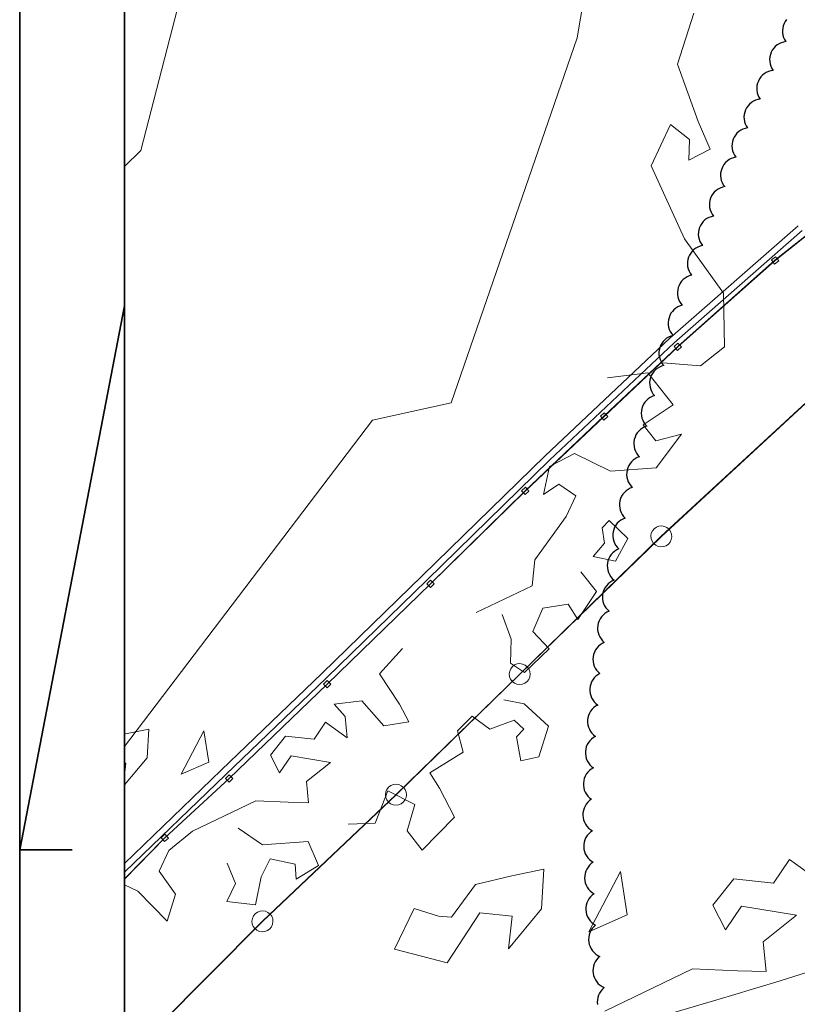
# Model space of a CAD drawing. Extents: x -779 to 790, y -208 to 633.
# Tile 7 of 232: x -779 to -631, y 60 to 248. Entities that reach past the tile are written whole.
import ezdxf

# ---------------------------------------------------------------- set-up
doc = ezdxf.new("R2010")
doc.units = 0
doc.layers.get('0').update_dxf_attribs({"lineweight": 25})
for name, color, linetype, lineweight, true_color in [('10 Bäume Bestand', 9, 'Continuous', 18, 0x808080), ('10 Wege Bestand - 2D', 9, 'Continuous', 18, 0x808080), ('60 Außenwasserbecken', 9, 'Continuous', 18, 0x808080), ('60 Zaun Besucher', 9, 'Continuous', 18, 0x808080), ('60 Zaun Gehege', 9, 'Continuous', 18, 0x808080), ('91 Aufstellflächen Feuerwehr', 9, 'Continuous', 18, 0x808080), ('X_Aenderungen', 6, 'Continuous', 25, 0xff00ff)]:
    doc.layers.add(name, color=color, linetype=linetype, lineweight=lineweight, true_color=true_color)
doc.layers.add('Rahmen-A0U86KLAPE', color=7, linetype='Continuous', lineweight=35)
doc.layers.add('X_Rahmen', color=7, linetype='Continuous', lineweight=25)

# ---------------------------------------------------------------- blocks, each defined once
blk = doc.blocks.new('Blockreferenz-A07F5V4KWF', base_point=(-779.5, -207.57))
at = {"layer": 'Rahmen-A0U86KLAPE', "color": 0, "linetype": 'ByBlock', "ltscale": 0.35}
for p, q in [((-779.5, 633.43), (-779.5, -207.57)), ((-759.5, -202.57), (-759.5, 628.43)), ((-759.5, 193.04), (-779.5, 89.43)), ((-779.5, 89.43), (-769.5, 89.43))]:
    blk.add_line(p, q, dxfattribs=at)
blk = doc.blocks.new('Referenz-A07F5V59WF', base_point=(-759.5, -206.19))
at = {"layer": '10 Bäume Bestand', "color": 0, "linetype": 'Continuous', "ltscale": 162.000017}
for p, q in [((-654.09, 239.06), (-650.98, 248.83)), ((-650.19, 228.19), (-654.09, 239.06)), ((-659.13, 219.71), (-655.48, 227.61)), ((-655.48, 227.61), (-651.86, 224.75)), ((-647.91, 222.93), (-650.19, 228.19)), ((-651.86, 224.75), (-651.97, 220.83)), ((-651.97, 220.83), (-647.91, 222.93)), ((-652.8, 205.8), (-659.13, 219.71)), ((-645.33, 195.49), (-652.8, 205.8)), ((-645.19, 185.25), (-645.33, 195.49)), ((-649.75, 181.61), (-645.19, 185.25)), ((-656.92, 182.2), (-649.75, 181.61)), ((-659.8, 180.28), (-667.47, 179.33)), ((-654.94, 174.2), (-659.8, 180.28)), ((-660.69, 170.37), (-654.94, 174.2)), ((-658.26, 167.33), (-660.69, 170.37)), ((-653.33, 168.59), (-658.26, 167.33)), ((-658.2, 162.21), (-653.33, 168.59)), ((-678.51, 162.46), (-673.76, 164.91)), ((-673.76, 164.91), (-666.89, 161.59)), ((-679.63, 157.15), (-678.51, 162.46)), ((-666.89, 161.59), (-658.2, 162.21)), ((-676.76, 159.07), (-679.63, 157.15)), ((-673.48, 156.89), (-676.76, 159.07)), ((-675.31, 152.94), (-673.48, 156.89)), ((-681.34, 144.67), (-675.31, 152.94)), ((-668.49, 150.75), (-667.12, 152.15)), ((-667.12, 152.15), (-663.6, 148.73)), ((-668.03, 147.84), (-668.49, 150.75)), ((-663.6, 148.73), (-665.91, 144.4)), ((-670.22, 145.31), (-668.03, 147.84)), ((-681.79, 139.72), (-681.34, 144.67)), ((-665.91, 144.4), (-670.22, 145.31)), ((-672.54, 142.36), (-669.58, 138.66)), ((-692.47, 134.63), (-681.79, 139.72)), ((-669.58, 138.66), (-673.12, 133.33)), ((-679.81, 135.47), (-681.69, 131)), ((-674.96, 136.22), (-679.81, 135.47)), ((-673.12, 133.33), (-674.96, 136.22)), ((-685.84, 129.56), (-687.57, 134.25)), ((-685.92, 124.97), (-685.84, 129.56)), ((-681.69, 131), (-678.6, 127.71)), ((-710.92, 122.95), (-706.55, 127.79)), ((-678.6, 127.71), (-683.26, 123.2)), ((-683.26, 123.2), (-685.92, 124.97)), ((-707.09, 117.2), (-710.92, 122.95)), ((-719.55, 117.21), (-714.26, 117.79)), ((-717.47, 114.84), (-719.55, 117.21)), ((-714.26, 117.79), (-710.11, 113.06)), ((-705.34, 113.81), (-707.09, 117.2)), ((-687.21, 118.02), (-683.32, 117.23)), ((-683.32, 117.23), (-678.68, 112.99)), ((-717.07, 110.75), (-717.47, 114.84)), ((-693.28, 114.88), (-696.02, 112.07)), ((-689.92, 112.43), (-693.28, 114.88)), ((-723.38, 110.5), (-721.21, 113.77)), ((-721.21, 113.77), (-717.07, 110.75)), ((-710.11, 113.06), (-705.34, 113.81)), ((-685.22, 114.15), (-689.92, 112.43)), ((-683.4, 112.39), (-685.22, 114.15)), ((-678.68, 112.99), (-680.55, 107.14)), ((-759.5, 111.47), (-759.32, 111.51)), ((-759.32, 111.51), (-754.89, 112.4)), ((-754.89, 112.4), (-755.23, 106.98)), ((-748.72, 103.85), (-744.39, 112.1)), ((-744.39, 112.1), (-743.46, 106.14)), ((-731.7, 107.49), (-728.85, 111.11)), ((-728.85, 111.11), (-723.38, 110.5)), ((-696.02, 112.07), (-695, 108.06)), ((-684.79, 110.98), (-683.4, 112.39)), ((-684.01, 106.4), (-684.79, 110.98)), ((-755.23, 106.98), (-759.5, 101.8)), ((-729.95, 104.1), (-731.7, 107.49)), ((-727.78, 107.37), (-729.95, 104.1)), ((-720.25, 106.1), (-727.78, 107.37)), ((-695, 108.06), (-701.33, 104.09)), ((-680.55, 107.14), (-684.01, 106.4)), ((-759.24, 105.96), (-759.5, 105.99)), ((-759.5, 103.67), (-759.24, 105.96)), ((-743.46, 106.14), (-748.72, 103.85)), ((-724.81, 102.46), (-720.25, 106.1)), ((-701.33, 104.09), (-699.49, 101.19)), ((-724.42, 98.37), (-724.81, 102.46)), ((-709.34, 100.65), (-711.75, 94.51)), ((-704.16, 98.08), (-709.34, 100.65)), ((-699.49, 101.19), (-696.64, 95.68)), ((-746.53, 92.96), (-734.49, 98.75)), ((-734.49, 98.75), (-728.34, 98.49)), ((-728.34, 98.49), (-724.42, 98.37)), ((-705.65, 93.07), (-704.16, 98.08)), ((-696.64, 95.68), (-702.8, 89.35)), ((-711.75, 94.51), (-716.89, 94.3)), ((-751.09, 89.32), (-746.53, 92.96)), ((-737.84, 93.59), (-733.19, 90.4)), ((-702.8, 89.35), (-705.65, 93.07)), ((-733.19, 90.4), (-724.49, 91.03)), ((-724.49, 91.03), (-722.55, 86.45)), ((-752.91, 85.37), (-751.09, 89.32)), ((-738.38, 83), (-739.97, 86.9)), ((-731.78, 87.69), (-733.45, 84.26)), ((-726.99, 86.73), (-731.78, 87.69)), ((-726.78, 83.83), (-726.99, 86.73)), ((-722.55, 86.45), (-726.78, 83.83)), ((-635.81, 83.08), (-632.79, 87.62)), ((-632.79, 87.62), (-627.05, 83.43)), ((-749.78, 80.97), (-752.91, 85.37)), ((-692.64, 82.85), (-685.72, 84.48)), ((-685.72, 84.48), (-679.57, 85.72)), ((-679.57, 85.72), (-680.04, 78.19)), ((-671, 73.84), (-664.99, 85.3)), ((-664.99, 85.3), (-663.7, 77.02)), ((-759.5, 82.76), (-756.96, 81.56)), ((-740.04, 79.56), (-738.38, 83)), ((-733.45, 84.26), (-734.57, 78.95)), ((-697.18, 76.62), (-692.64, 82.85)), ((-647.37, 78.89), (-643.41, 83.92)), ((-643.41, 83.92), (-635.81, 83.08)), ((-756.96, 81.56), (-751.42, 75.83)), ((-751.42, 75.83), (-749.78, 80.97)), ((-734.57, 78.95), (-740.04, 79.56)), ((-644.94, 74.19), (-647.37, 78.89)), ((-708.09, 70.49), (-704.34, 78.26)), ((-704.34, 78.26), (-699.69, 76.78)), ((-691.8, 77.46), (-698.03, 67.93)), ((-685.62, 76.77), (-691.8, 77.46)), ((-680.04, 78.19), (-686.31, 70.59)), ((-663.7, 77.02), (-671, 73.84)), ((-641.92, 78.73), (-644.94, 74.19)), ((-631.46, 76.97), (-641.92, 78.73)), ((-637.8, 71.91), (-631.46, 76.97)), ((-699.69, 76.78), (-697.18, 76.62)), ((-686.31, 70.59), (-685.62, 76.77)), ((-637.25, 66.23), (-637.8, 71.91)), ((-698.03, 67.93), (-708.09, 70.49)), ((-667.96, 58.71), (-651.24, 66.76)), ((-651.24, 66.76), (-642.7, 66.4)), ((-642.7, 66.4), (-637.25, 66.23))]:
    blk.add_line(p, q, dxfattribs=at)
at = {"layer": '10 Wege Bestand - 2D', "color": 0, "linetype": 'Continuous', "ltscale": 162.000017}
for p, q in [((-631.1, 208.3), (-655.56, 186.88)), ((-630.34, 207.38), (-654.75, 186)), ((-655.56, 186.88), (-679.35, 164.49)), ((-654.75, 186), (-678.52, 163.63)), ((-679.35, 164.49), (-702.74, 141.68)), ((-678.52, 163.63), (-701.89, 140.83)), ((-721.82, 123.07), (-702.74, 141.68)), ((-720.99, 122.2), (-701.89, 140.83)), ((-741.07, 104.62), (-721.82, 123.07)), ((-740.25, 103.74), (-720.99, 122.2)), ((-741.07, 104.62), (-759.5, 86.84)), ((-740.25, 103.74), (-759.5, 85.18))]:
    blk.add_line(p, q, dxfattribs=at)
at = {"layer": '60 Außenwasserbecken', "color": 0, "linetype": 'Continuous', "ltscale": 162.000017}
for p, q in [((-634.58, 64.46), (-625.38, 67.42)), ((-643.83, 61.66), (-634.58, 64.46)), ((-647.27, 60.68), (-658.23, 57.43)), ((-643.83, 61.66), (-647.27, 60.68))]:
    blk.add_line(p, q, dxfattribs=at)
at = {"layer": '60 Zaun Besucher', "color": 0, "linetype": 'Continuous', "ltscale": 162.000017}
for p, q in [((-619.88, 214.17), (-635.54, 201.73)), ((-635.52, 201.7), (-619.86, 214.14)), ((-635.54, 201.73), (-654.08, 185.28)), ((-654.05, 185.25), (-635.52, 201.7)), ((-635.45, 202.42), (-636.23, 201.79)), ((-636.23, 201.79), (-635.61, 201.01)), ((-635.61, 201.01), (-634.83, 201.63)), ((-634.83, 201.63), (-635.45, 202.42)), ((-654.03, 185.97), (-654.77, 185.31)), ((-653.36, 185.23), (-654.03, 185.97)), ((-654.08, 185.28), (-668.13, 172.01)), ((-668.1, 171.98), (-654.05, 185.25)), ((-654.77, 185.31), (-654.11, 184.56)), ((-654.11, 184.56), (-653.36, 185.23)), ((-668.1, 172.7), (-668.82, 172.01)), ((-667.41, 171.97), (-668.1, 172.7)), ((-668.13, 172.01), (-683.15, 157.81)), ((-683.13, 157.78), (-668.1, 171.98)), ((-668.82, 172.01), (-668.14, 171.29)), ((-668.14, 171.29), (-667.41, 171.97)), ((-683.15, 157.81), (-701.21, 140.13)), ((-701.18, 140.1), (-683.13, 157.78)), ((-683.12, 158.5), (-683.85, 157.82)), ((-683.85, 157.82), (-683.16, 157.09)), ((-683.16, 157.09), (-682.43, 157.78)), ((-682.43, 157.78), (-683.12, 158.5)), ((-701.18, 140.82), (-701.9, 140.12)), ((-700.48, 140.11), (-701.18, 140.82)), ((-701.21, 140.13), (-720.9, 121.01)), ((-720.87, 120.98), (-701.18, 140.1)), ((-701.9, 140.12), (-701.2, 139.41)), ((-701.2, 139.41), (-700.48, 140.11)), ((-720.9, 121.01), (-739.58, 103.02)), ((-739.55, 102.99), (-720.87, 120.98)), ((-720.87, 121.7), (-721.59, 121)), ((-721.59, 121), (-720.89, 120.29)), ((-720.89, 120.29), (-720.17, 120.98)), ((-720.17, 120.98), (-720.87, 121.7)), ((-739.55, 103.72), (-740.27, 103.02)), ((-738.86, 103), (-739.55, 103.72)), ((-739.58, 103.02), (-751.86, 91.72)), ((-751.83, 91.69), (-739.55, 102.99)), ((-740.27, 103.02), (-739.58, 102.3)), ((-739.58, 102.3), (-738.86, 103)), ((-751.82, 92.41), (-752.55, 91.73)), ((-751.14, 91.67), (-751.82, 92.41)), ((-751.86, 91.72), (-759.5, 83.91)), ((-759.5, 83.85), (-751.83, 91.69)), ((-752.55, 91.73), (-751.88, 91)), ((-751.88, 91), (-751.14, 91.67))]:
    blk.add_line(p, q, dxfattribs=at)
at = {"layer": '60 Zaun Gehege', "color": 0, "linetype": 'Continuous', "ltscale": 162.000017}
for p, q in [((-625.79, 178.19), (-657.22, 149.15)), ((-657.2, 149.12), (-625.76, 178.16)), ((-658.9, 150.2), (-659.12, 149.73)), ((-658.57, 150.61), (-658.9, 150.2)), ((-658.14, 150.91), (-658.57, 150.61)), ((-657.65, 151.09), (-658.14, 150.91)), ((-657.13, 151.13), (-657.65, 151.09)), ((-656.62, 151.05), (-657.13, 151.13)), ((-656.14, 150.83), (-656.62, 151.05)), ((-655.74, 150.49), (-656.14, 150.83)), ((-655.44, 150.07), (-655.74, 150.49)), ((-655.26, 149.58), (-655.44, 150.07)), ((-657.22, 149.15), (-684.19, 122.92)), ((-684.17, 122.89), (-657.2, 149.12)), ((-659.12, 149.73), (-659.21, 149.22)), ((-659.21, 149.22), (-659.16, 148.7)), ((-659.16, 148.7), (-658.98, 148.21)), ((-658.98, 148.21), (-658.68, 147.78)), ((-655.52, 148.07), (-655.3, 148.54)), ((-655.3, 148.54), (-655.21, 149.06)), ((-655.21, 149.06), (-655.26, 149.58)), ((-658.68, 147.78), (-658.28, 147.45)), ((-658.28, 147.45), (-657.8, 147.23)), ((-657.8, 147.23), (-657.29, 147.14)), ((-657.29, 147.14), (-656.77, 147.19)), ((-656.77, 147.19), (-656.28, 147.37)), ((-656.28, 147.37), (-655.85, 147.67)), ((-655.85, 147.67), (-655.52, 148.07)), ((-685.9, 123.93), (-686.1, 123.45)), ((-685.57, 124.34), (-685.9, 123.93)), ((-685.16, 124.65), (-685.57, 124.34)), ((-684.67, 124.84), (-685.16, 124.65)), ((-684.15, 124.9), (-684.67, 124.84)), ((-683.64, 124.83), (-684.15, 124.9)), ((-683.16, 124.62), (-683.64, 124.83)), ((-682.75, 124.3), (-683.16, 124.62)), ((-682.43, 123.88), (-682.75, 124.3)), ((-682.24, 123.39), (-682.43, 123.88)), ((-684.19, 122.92), (-707.8, 99.94)), ((-707.77, 99.91), (-684.17, 122.89)), ((-686.1, 123.45), (-686.18, 122.93)), ((-686.18, 122.93), (-686.12, 122.41)), ((-686.12, 122.41), (-685.93, 121.93)), ((-685.93, 121.93), (-685.61, 121.51)), ((-682.46, 121.88), (-682.26, 122.36)), ((-682.26, 122.36), (-682.18, 122.88)), ((-682.18, 122.88), (-682.24, 123.39)), ((-685.61, 121.51), (-685.2, 121.19)), ((-685.2, 121.19), (-684.72, 120.98)), ((-684.72, 120.98), (-684.21, 120.9)), ((-684.21, 120.9), (-683.69, 120.97)), ((-683.69, 120.97), (-683.2, 121.16)), ((-683.2, 121.16), (-682.79, 121.47)), ((-682.79, 121.47), (-682.46, 121.88)), ((-709.18, 101.36), (-709.5, 100.95)), ((-708.76, 101.67), (-709.18, 101.36)), ((-708.28, 101.86), (-708.76, 101.67)), ((-707.76, 101.92), (-708.28, 101.86)), ((-707.24, 101.85), (-707.76, 101.92)), ((-706.76, 101.64), (-707.24, 101.85)), ((-706.35, 101.32), (-706.76, 101.64)), ((-706.04, 100.9), (-706.35, 101.32)), ((-707.8, 99.94), (-733.24, 75.83)), ((-733.21, 75.8), (-707.77, 99.91)), ((-709.71, 100.47), (-709.79, 99.95)), ((-709.79, 99.95), (-709.72, 99.43)), ((-709.72, 99.43), (-709.53, 98.95)), ((-709.5, 100.95), (-709.71, 100.47)), ((-705.85, 100.42), (-706.04, 100.9)), ((-705.86, 99.38), (-705.79, 99.9)), ((-705.79, 99.9), (-705.85, 100.42)), ((-709.53, 98.95), (-709.22, 98.53)), ((-709.22, 98.53), (-708.81, 98.21)), ((-708.81, 98.21), (-708.33, 98)), ((-708.33, 98), (-707.81, 97.92)), ((-707.81, 97.92), (-707.29, 97.99)), ((-707.29, 97.99), (-706.81, 98.18)), ((-706.81, 98.18), (-706.39, 98.49)), ((-706.39, 98.49), (-706.07, 98.9)), ((-706.07, 98.9), (-705.86, 99.38)), ((-734.6, 77.27), (-734.93, 76.86)), ((-734.18, 77.57), (-734.6, 77.27)), ((-733.69, 77.76), (-734.18, 77.57)), ((-733.17, 77.81), (-733.69, 77.76)), ((-732.65, 77.73), (-733.17, 77.81)), ((-732.18, 77.52), (-732.65, 77.73)), ((-731.77, 77.19), (-732.18, 77.52)), ((-731.46, 76.77), (-731.77, 77.19)), ((-733.24, 75.83), (-755.91, 53.08)), ((-755.88, 53.05), (-733.21, 75.8)), ((-735.14, 76.38), (-735.22, 75.87)), ((-735.22, 75.87), (-735.17, 75.35)), ((-735.17, 75.35), (-734.98, 74.86)), ((-734.93, 76.86), (-735.14, 76.38)), ((-731.52, 74.77), (-731.31, 75.25)), ((-731.28, 76.28), (-731.46, 76.77)), ((-731.31, 75.25), (-731.22, 75.76)), ((-731.22, 75.76), (-731.28, 76.28)), ((-734.98, 74.86), (-734.67, 74.44)), ((-734.67, 74.44), (-734.27, 74.11)), ((-734.27, 74.11), (-733.79, 73.9)), ((-733.79, 73.9), (-733.28, 73.82)), ((-733.28, 73.82), (-732.76, 73.87)), ((-732.76, 73.87), (-732.27, 74.06)), ((-732.27, 74.06), (-731.85, 74.36)), ((-731.85, 74.36), (-731.52, 74.77))]:
    blk.add_line(p, q, dxfattribs=at)
at = {"layer": '91 Aufstellflächen Feuerwehr', "color": 0, "linetype": 'Continuous', "ltscale": 162.000017}
for p, q in [((-673.25, 244.13), (-661.21, 316.7)), ((-756.4, 222.62), (-736.56, 299.35)), ((-697.27, 174.6), (-673.25, 244.13)), ((-756.4, 222.62), (-759.5, 219.6)), ((-712.27, 171.28), (-697.27, 174.6)), ((-759.5, 109.09), (-712.27, 171.28))]:
    blk.add_line(p, q, dxfattribs=at)
blk = doc.blocks.new('Revisionswolke-A07F5VCJWF', base_point=(-672.16, -64.46))
at = {"color": 0, "linetype": 'ByBlock', "lineweight": -2, "ltscale": 0.25}
for p, q in [((-633.34, 247.61), (-633.61, 247.24)), ((-634.07, 245.97), (-634.12, 245.52)), ((-633.97, 246.41), (-634.07, 245.97)), ((-633.82, 246.84), (-633.97, 246.41)), ((-633.61, 247.24), (-633.82, 246.84)), ((-634.12, 245.52), (-634.1, 245.07)), ((-634.1, 245.07), (-634.02, 244.62)), ((-634.02, 244.62), (-633.89, 244.19)), ((-633.89, 244.19), (-633.7, 243.77)), ((-635.79, 242.13), (-636.05, 241.76)), ((-635.48, 242.46), (-635.79, 242.13)), ((-635.13, 242.75), (-635.48, 242.46)), ((-634.75, 242.99), (-635.13, 242.75)), ((-634.34, 243.18), (-634.75, 242.99)), ((-633.9, 243.31), (-634.34, 243.18)), ((-633.46, 243.39), (-633.9, 243.31)), ((-633.7, 243.77), (-633.46, 243.39)), ((-636.52, 240.49), (-636.56, 240.04)), ((-636.42, 240.93), (-636.52, 240.49)), ((-636.26, 241.36), (-636.42, 240.93)), ((-636.05, 241.76), (-636.26, 241.36)), ((-636.56, 240.04), (-636.55, 239.59)), ((-636.55, 239.59), (-636.47, 239.14)), ((-636.47, 239.14), (-636.34, 238.71)), ((-636.34, 238.71), (-636.15, 238.29)), ((-636.15, 238.29), (-635.9, 237.91)), ((-638.24, 236.65), (-638.5, 236.28)), ((-637.93, 236.98), (-638.24, 236.65)), ((-637.58, 237.27), (-637.93, 236.98)), ((-637.2, 237.51), (-637.58, 237.27)), ((-636.78, 237.7), (-637.2, 237.51)), ((-636.35, 237.83), (-636.78, 237.7)), ((-635.9, 237.91), (-636.35, 237.83)), ((-638.97, 235.01), (-639.01, 234.56)), ((-639.01, 234.56), (-638.99, 234.11)), ((-638.87, 235.45), (-638.97, 235.01)), ((-638.71, 235.88), (-638.87, 235.45)), ((-638.5, 236.28), (-638.71, 235.88)), ((-638.99, 234.11), (-638.92, 233.66)), ((-638.92, 233.66), (-638.78, 233.23)), ((-638.78, 233.23), (-638.59, 232.81)), ((-638.59, 232.81), (-638.35, 232.43)), ((-640.95, 230.8), (-641.16, 230.4)), ((-640.68, 231.17), (-640.95, 230.8)), ((-640.38, 231.5), (-640.68, 231.17)), ((-640.03, 231.79), (-640.38, 231.5)), ((-639.64, 232.03), (-640.03, 231.79)), ((-639.23, 232.22), (-639.64, 232.03)), ((-638.8, 232.35), (-639.23, 232.22)), ((-638.35, 232.43), (-638.8, 232.35)), ((-641.41, 229.53), (-641.46, 229.08)), ((-641.46, 229.08), (-641.44, 228.63)), ((-641.31, 229.97), (-641.41, 229.53)), ((-641.16, 230.4), (-641.31, 229.97)), ((-641.44, 228.63), (-641.36, 228.18)), ((-641.36, 228.18), (-641.23, 227.75)), ((-640.8, 226.95), (-641.24, 226.85)), ((-641.23, 227.75), (-641.04, 227.33)), ((-641.04, 227.33), (-640.8, 226.95)), ((-643.32, 225.21), (-643.51, 224.8)), ((-643.07, 225.59), (-643.32, 225.21)), ((-642.78, 225.93), (-643.07, 225.59)), ((-642.44, 226.24), (-642.78, 225.93)), ((-642.07, 226.5), (-642.44, 226.24)), ((-641.67, 226.7), (-642.07, 226.5)), ((-641.24, 226.85), (-641.67, 226.7)), ((-643.73, 223.92), (-643.76, 223.47)), ((-643.76, 223.47), (-643.72, 223.02)), ((-643.65, 224.37), (-643.73, 223.92)), ((-643.51, 224.8), (-643.65, 224.37)), ((-643.72, 223.02), (-643.62, 222.57)), ((-643.62, 222.57), (-643.47, 222.15)), ((-643.47, 222.15), (-643.26, 221.75)), ((-643.01, 221.37), (-643.45, 221.27)), ((-643.26, 221.75), (-643.01, 221.37)), ((-645.5, 219.59), (-645.69, 219.18)), ((-645.26, 219.98), (-645.5, 219.59)), ((-644.97, 220.33), (-645.26, 219.98)), ((-644.64, 220.63), (-644.97, 220.33)), ((-644.27, 220.9), (-644.64, 220.63)), ((-643.87, 221.11), (-644.27, 220.9)), ((-643.45, 221.27), (-643.87, 221.11)), ((-645.9, 218.3), (-645.91, 217.84)), ((-645.91, 217.84), (-645.87, 217.39)), ((-645.82, 218.75), (-645.9, 218.3)), ((-645.69, 219.18), (-645.82, 218.75)), ((-645.87, 217.39), (-645.77, 216.95)), ((-645.77, 216.95), (-645.61, 216.53)), ((-645.61, 216.53), (-645.39, 216.13)), ((-645.13, 215.76), (-645.57, 215.66)), ((-645.39, 216.13), (-645.13, 215.76)), ((-647.62, 213.98), (-647.81, 213.57)), ((-647.38, 214.36), (-647.62, 213.98)), ((-647.1, 214.71), (-647.38, 214.36)), ((-646.76, 215.02), (-647.1, 214.71)), ((-646.4, 215.28), (-646.76, 215.02)), ((-646, 215.5), (-646.4, 215.28)), ((-645.57, 215.66), (-646, 215.5)), ((-648.02, 212.68), (-648.03, 212.23)), ((-648.03, 212.23), (-647.99, 211.78)), ((-647.94, 213.13), (-648.02, 212.68)), ((-647.81, 213.57), (-647.94, 213.13)), ((-647.99, 211.78), (-647.89, 211.34)), ((-647.89, 211.34), (-647.73, 210.91)), ((-647.73, 210.91), (-647.52, 210.51)), ((-647.25, 210.15), (-647.69, 210.04)), ((-647.52, 210.51), (-647.25, 210.15)), ((-649.75, 208.36), (-649.93, 207.95)), ((-649.51, 208.75), (-649.75, 208.36)), ((-649.22, 209.1), (-649.51, 208.75)), ((-648.89, 209.41), (-649.22, 209.1)), ((-648.52, 209.67), (-648.89, 209.41)), ((-648.12, 209.88), (-648.52, 209.67)), ((-647.69, 210.04), (-648.12, 209.88)), ((-650.14, 207.07), (-650.16, 206.62)), ((-650.16, 206.62), (-650.11, 206.17)), ((-650.07, 207.52), (-650.14, 207.07)), ((-649.93, 207.95), (-650.07, 207.52)), ((-650.11, 206.17), (-650.01, 205.73)), ((-650.01, 205.73), (-649.85, 205.3)), ((-649.85, 205.3), (-649.64, 204.9)), ((-649.38, 204.53), (-649.82, 204.43)), ((-649.64, 204.9), (-649.38, 204.53)), ((-651.85, 202.72), (-652.03, 202.31)), ((-651.61, 203.11), (-651.85, 202.72)), ((-651.33, 203.46), (-651.61, 203.11)), ((-651, 203.78), (-651.33, 203.46)), ((-650.64, 204.04), (-651, 203.78)), ((-650.24, 204.26), (-650.64, 204.04)), ((-649.82, 204.43), (-650.24, 204.26)), ((-652.23, 201.43), (-652.24, 200.97)), ((-652.24, 200.97), (-652.19, 200.52)), ((-652.16, 201.87), (-652.23, 201.43)), ((-652.03, 202.31), (-652.16, 201.87)), ((-652.19, 200.52), (-652.08, 200.08)), ((-652.08, 200.08), (-651.92, 199.66)), ((-651.92, 199.66), (-651.7, 199.26)), ((-651.43, 198.9), (-651.87, 198.77)), ((-651.7, 199.26), (-651.43, 198.9)), ((-653.81, 196.96), (-653.97, 196.54)), ((-653.6, 197.36), (-653.81, 196.96)), ((-653.33, 197.73), (-653.6, 197.36)), ((-653.02, 198.06), (-653.33, 197.73)), ((-652.67, 198.34), (-653.02, 198.06)), ((-652.28, 198.58), (-652.67, 198.34)), ((-651.87, 198.77), (-652.28, 198.58)), ((-654.08, 196.1), (-654.12, 195.65)), ((-654.12, 195.65), (-654.11, 195.19)), ((-654.11, 195.19), (-654.04, 194.75)), ((-653.97, 196.54), (-654.08, 196.1)), ((-654.04, 194.75), (-653.91, 194.31)), ((-653.91, 194.31), (-653.72, 193.9)), ((-653.72, 193.9), (-653.49, 193.51)), ((-653.49, 193.51), (-653.2, 193.16)), ((-655.36, 191.63), (-655.58, 191.23)), ((-655.1, 191.99), (-655.36, 191.63)), ((-654.79, 192.32), (-655.1, 191.99)), ((-654.43, 192.61), (-654.79, 192.32)), ((-654.05, 192.85), (-654.43, 192.61)), ((-653.63, 193.03), (-654.05, 192.85)), ((-653.2, 193.16), (-653.63, 193.03)), ((-655.84, 190.36), (-655.89, 189.91)), ((-655.89, 189.91), (-655.88, 189.46)), ((-655.88, 189.46), (-655.81, 189.01)), ((-655.74, 190.8), (-655.84, 190.36)), ((-655.58, 191.23), (-655.74, 190.8)), ((-655.81, 189.01), (-655.68, 188.58)), ((-655.68, 188.58), (-655.49, 188.16)), ((-655.49, 188.16), (-655.25, 187.78)), ((-655.25, 187.78), (-654.97, 187.43)), ((-657.13, 185.89), (-657.35, 185.49)), ((-656.86, 186.26), (-657.13, 185.89)), ((-656.55, 186.59), (-656.86, 186.26)), ((-656.2, 186.87), (-656.55, 186.59)), ((-655.82, 187.11), (-656.2, 186.87)), ((-655.4, 187.3), (-655.82, 187.11)), ((-654.97, 187.43), (-655.4, 187.3)), ((-657.61, 184.63), (-657.66, 184.18)), ((-657.66, 184.18), (-657.65, 183.72)), ((-657.51, 185.07), (-657.61, 184.63)), ((-657.35, 185.49), (-657.51, 185.07)), ((-657.65, 183.72), (-657.57, 183.28)), ((-657.57, 183.28), (-657.44, 182.84)), ((-657.44, 182.84), (-657.26, 182.43)), ((-657.26, 182.43), (-657.02, 182.04)), ((-657.02, 182.04), (-656.74, 181.69)), ((-658.9, 180.16), (-659.11, 179.76)), ((-658.63, 180.52), (-658.9, 180.16)), ((-658.32, 180.85), (-658.63, 180.52)), ((-657.97, 181.14), (-658.32, 180.85)), ((-657.58, 181.38), (-657.97, 181.14)), ((-657.17, 181.56), (-657.58, 181.38)), ((-656.74, 181.69), (-657.17, 181.56)), ((-659.38, 178.89), (-659.43, 178.44)), ((-659.43, 178.44), (-659.41, 177.99)), ((-659.27, 179.33), (-659.38, 178.89)), ((-659.11, 179.76), (-659.27, 179.33)), ((-659.41, 177.99), (-659.34, 177.54)), ((-659.34, 177.54), (-659.21, 177.11)), ((-659.21, 177.11), (-659.03, 176.69)), ((-659.03, 176.69), (-658.79, 176.31)), ((-658.79, 176.31), (-658.5, 175.96)), ((-660.34, 174.7), (-660.58, 174.32)), ((-660.04, 175.04), (-660.34, 174.7)), ((-659.71, 175.34), (-660.04, 175.04)), ((-659.33, 175.6), (-659.71, 175.34)), ((-658.93, 175.8), (-659.33, 175.6)), ((-658.5, 175.96), (-658.93, 175.8)), ((-661, 173.03), (-661.03, 172.58)), ((-661.03, 172.58), (-660.99, 172.13)), ((-660.92, 173.48), (-661, 173.03)), ((-660.78, 173.91), (-660.92, 173.48)), ((-660.58, 174.32), (-660.78, 173.91)), ((-660.99, 172.13), (-660.9, 171.68)), ((-660.9, 171.68), (-660.75, 171.26)), ((-660.75, 171.26), (-660.54, 170.85)), ((-660.54, 170.85), (-660.29, 170.48)), ((-661.8, 168.85), (-662.04, 168.46)), ((-661.51, 169.2), (-661.8, 168.85)), ((-661.18, 169.51), (-661.51, 169.2)), ((-660.81, 169.77), (-661.18, 169.51)), ((-660.41, 169.98), (-660.81, 169.77)), ((-659.98, 170.14), (-660.41, 169.98)), ((-660.29, 170.48), (-659.98, 170.14)), ((-662.43, 167.17), (-662.45, 166.72)), ((-662.36, 167.62), (-662.43, 167.17)), ((-662.22, 168.05), (-662.36, 167.62)), ((-662.04, 168.46), (-662.22, 168.05)), ((-662.45, 166.72), (-662.4, 166.27)), ((-662.4, 166.27), (-662.3, 165.82)), ((-662.3, 165.82), (-662.14, 165.4)), ((-662.14, 165.4), (-661.93, 165)), ((-662.88, 163.36), (-663.17, 163.01)), ((-662.55, 163.66), (-662.88, 163.36)), ((-662.18, 163.93), (-662.55, 163.66)), ((-661.78, 164.14), (-662.18, 163.93)), ((-661.93, 165), (-661.66, 164.63)), ((-661.35, 164.3), (-661.78, 164.14)), ((-661.66, 164.63), (-661.35, 164.3)), ((-663.8, 161.33), (-663.82, 160.88)), ((-663.73, 161.78), (-663.8, 161.33)), ((-663.59, 162.21), (-663.73, 161.78)), ((-663.41, 162.62), (-663.59, 162.21)), ((-663.17, 163.01), (-663.41, 162.62)), ((-663.82, 160.88), (-663.77, 160.42)), ((-663.77, 160.42), (-663.67, 159.98)), ((-663.67, 159.98), (-663.51, 159.56)), ((-663.51, 159.56), (-663.3, 159.16)), ((-663.92, 157.82), (-664.25, 157.51)), ((-663.55, 158.09), (-663.92, 157.82)), ((-663.15, 158.3), (-663.55, 158.09)), ((-663.3, 159.16), (-663.03, 158.79)), ((-662.73, 158.46), (-663.15, 158.3)), ((-663.03, 158.79), (-662.73, 158.46)), ((-665.1, 155.93), (-665.17, 155.49)), ((-664.97, 156.37), (-665.1, 155.93)), ((-664.78, 156.78), (-664.97, 156.37)), ((-664.54, 157.16), (-664.78, 156.78)), ((-664.25, 157.51), (-664.54, 157.16)), ((-665.17, 155.49), (-665.19, 155.03)), ((-665.19, 155.03), (-665.14, 154.58)), ((-665.14, 154.58), (-665.04, 154.14)), ((-665.04, 154.14), (-664.88, 153.72)), ((-665.27, 151.95), (-665.59, 151.63)), ((-664.91, 152.22), (-665.27, 151.95)), ((-664.52, 152.44), (-664.91, 152.22)), ((-664.88, 153.72), (-664.67, 153.32)), ((-664.67, 153.32), (-664.41, 152.95)), ((-664.1, 152.62), (-664.52, 152.44)), ((-664.41, 152.95), (-664.1, 152.62)), ((-666.27, 150.46), (-666.39, 150.02)), ((-666.1, 150.88), (-666.27, 150.46)), ((-665.87, 151.27), (-666.1, 150.88)), ((-665.59, 151.63), (-665.87, 151.27)), ((-666.45, 149.58), (-666.46, 149.12)), ((-666.46, 149.12), (-666.4, 148.67)), ((-666.39, 150.02), (-666.45, 149.58)), ((-666.4, 148.67), (-666.28, 148.23)), ((-666.28, 148.23), (-666.11, 147.82)), ((-666.09, 146.31), (-666.44, 146.02)), ((-666.11, 147.82), (-665.89, 147.42)), ((-665.71, 146.55), (-666.09, 146.31)), ((-665.89, 147.42), (-665.62, 147.06)), ((-665.3, 146.74), (-665.71, 146.55)), ((-665.62, 147.06), (-665.3, 146.74)), ((-667.37, 144.48), (-667.47, 144.04)), ((-667.22, 144.91), (-667.37, 144.48)), ((-667.01, 145.31), (-667.22, 144.91)), ((-666.75, 145.68), (-667.01, 145.31)), ((-666.44, 146.02), (-666.75, 145.68)), ((-667.47, 144.04), (-667.51, 143.59)), ((-667.51, 143.59), (-667.49, 143.14)), ((-667.49, 143.14), (-667.42, 142.69)), ((-667.42, 142.69), (-667.28, 142.26)), ((-667.28, 142.26), (-667.09, 141.85)), ((-667.09, 141.85), (-666.85, 141.46)), ((-666.85, 141.46), (-666.56, 141.12)), ((-666.22, 140.81), (-666.63, 140.62)), ((-666.56, 141.12), (-666.22, 140.81)), ((-668.14, 138.98), (-668.3, 138.55)), ((-667.93, 139.38), (-668.14, 138.98)), ((-667.67, 139.75), (-667.93, 139.38)), ((-667.36, 140.09), (-667.67, 139.75)), ((-667.02, 140.38), (-667.36, 140.09)), ((-666.63, 140.62), (-667.02, 140.38)), ((-668.4, 138.11), (-668.44, 137.66)), ((-668.44, 137.66), (-668.42, 137.21)), ((-668.42, 137.21), (-668.34, 136.76)), ((-668.3, 138.55), (-668.4, 138.11)), ((-668.34, 136.76), (-668.2, 136.33)), ((-668.2, 136.33), (-668.01, 135.92)), ((-668.01, 135.92), (-667.77, 135.53)), ((-667.77, 135.53), (-667.48, 135.19)), ((-667.48, 135.19), (-667.15, 134.88)), ((-668.86, 133.45), (-669.07, 133.05)), ((-668.6, 133.82), (-668.86, 133.45)), ((-668.29, 134.16), (-668.6, 133.82)), ((-667.94, 134.45), (-668.29, 134.16)), ((-667.56, 134.69), (-667.94, 134.45)), ((-667.15, 134.88), (-667.56, 134.69)), ((-669.32, 132.18), (-669.36, 131.73)), ((-669.36, 131.73), (-669.34, 131.28)), ((-669.22, 132.62), (-669.32, 132.18)), ((-669.07, 133.05), (-669.22, 132.62)), ((-669.34, 131.28), (-669.26, 130.83)), ((-669.26, 130.83), (-669.13, 130.4)), ((-669.13, 130.4), (-668.94, 129.99)), ((-668.94, 129.99), (-668.7, 129.61)), ((-668.7, 129.61), (-668.4, 129.26)), ((-669.5, 127.87), (-669.76, 127.5)), ((-669.2, 128.21), (-669.5, 127.87)), ((-668.86, 128.51), (-669.2, 128.21)), ((-668.48, 128.75), (-668.86, 128.51)), ((-668.07, 128.95), (-668.48, 128.75)), ((-668.4, 129.26), (-668.07, 128.95)), ((-670.2, 126.22), (-670.24, 125.77)), ((-670.24, 125.77), (-670.21, 125.32)), ((-670.11, 126.67), (-670.2, 126.22)), ((-669.96, 127.09), (-670.11, 126.67)), ((-669.76, 127.5), (-669.96, 127.09)), ((-670.21, 125.32), (-670.13, 124.87)), ((-670.13, 124.87), (-669.99, 124.44)), ((-669.99, 124.44), (-669.79, 124.03)), ((-669.79, 124.03), (-669.54, 123.66)), ((-669.98, 122.19), (-670.26, 121.83)), ((-669.66, 122.51), (-669.98, 122.19)), ((-669.3, 122.79), (-669.66, 122.51)), ((-669.54, 123.66), (-669.24, 123.31)), ((-668.91, 123.01), (-669.3, 122.79)), ((-669.24, 123.31), (-668.91, 123.01)), ((-670.84, 120.14), (-670.85, 119.68)), ((-670.78, 120.59), (-670.84, 120.14)), ((-670.66, 121.02), (-670.78, 120.59)), ((-670.49, 121.44), (-670.66, 121.02)), ((-670.26, 121.83), (-670.49, 121.44)), ((-670.85, 119.68), (-670.79, 119.23)), ((-670.79, 119.23), (-670.67, 118.8)), ((-670.67, 118.8), (-670.5, 118.38)), ((-670.5, 118.38), (-670.28, 117.98)), ((-670.08, 116.52), (-670.4, 116.21)), ((-670.28, 117.98), (-670, 117.62)), ((-669.72, 116.8), (-670.08, 116.52)), ((-670, 117.62), (-669.68, 117.3)), ((-669.32, 117.02), (-669.72, 116.8)), ((-669.68, 117.3), (-669.32, 117.02)), ((-671.2, 114.6), (-671.26, 114.15)), ((-671.08, 115.04), (-671.2, 114.6)), ((-670.91, 115.46), (-671.08, 115.04)), ((-670.68, 115.85), (-670.91, 115.46)), ((-670.4, 116.21), (-670.68, 115.85)), ((-671.26, 114.15), (-671.26, 113.7)), ((-671.26, 113.7), (-671.2, 113.25)), ((-671.2, 113.25), (-671.09, 112.81)), ((-671.09, 112.81), (-670.92, 112.39)), ((-670.92, 112.39), (-670.69, 112)), ((-670.69, 112), (-670.42, 111.64)), ((-670.13, 110.81), (-670.49, 110.54)), ((-670.42, 111.64), (-670.1, 111.31)), ((-669.74, 111.04), (-670.13, 110.81)), ((-670.1, 111.31), (-669.74, 111.04)), ((-671.5, 109.05), (-671.62, 108.61)), ((-671.32, 109.47), (-671.5, 109.05)), ((-671.09, 109.86), (-671.32, 109.47)), ((-670.82, 110.22), (-671.09, 109.86)), ((-670.49, 110.54), (-670.82, 110.22)), ((-671.62, 108.61), (-671.68, 108.16)), ((-671.68, 108.16), (-671.68, 107.71)), ((-671.68, 107.71), (-671.62, 107.26)), ((-671.62, 107.26), (-671.51, 106.82)), ((-671.51, 106.82), (-671.33, 106.4)), ((-671.33, 106.4), (-671.11, 106.01)), ((-671.11, 106.01), (-670.83, 105.65)), ((-670.83, 105.65), (-670.52, 105.33)), ((-670.16, 105.05), (-670.55, 104.82)), ((-670.52, 105.33), (-670.16, 105.05)), ((-671.72, 103.47), (-671.89, 103.05)), ((-671.5, 103.86), (-671.72, 103.47)), ((-671.22, 104.22), (-671.5, 103.86)), ((-670.9, 104.54), (-671.22, 104.22)), ((-670.55, 104.82), (-670.9, 104.54)), ((-672, 102.61), (-672.06, 102.16)), ((-672.06, 102.16), (-672.06, 101.7)), ((-672.06, 101.7), (-672, 101.26)), ((-671.89, 103.05), (-672, 102.61)), ((-672, 101.26), (-671.88, 100.82)), ((-671.88, 100.82), (-671.7, 100.4)), ((-671.7, 100.4), (-671.47, 100.01)), ((-671.47, 100.01), (-671.19, 99.65)), ((-671.19, 99.65), (-670.87, 99.34)), ((-671.74, 97.76), (-671.93, 97.35)), ((-671.5, 98.14), (-671.74, 97.76)), ((-671.21, 98.49), (-671.5, 98.14)), ((-670.88, 98.8), (-671.21, 98.49)), ((-670.51, 99.06), (-670.88, 98.8)), ((-670.87, 99.34), (-670.51, 99.06)), ((-672.14, 96.47), (-672.16, 96.02)), ((-672.16, 96.02), (-672.12, 95.56)), ((-672.06, 96.91), (-672.14, 96.47)), ((-671.93, 97.35), (-672.06, 96.91)), ((-672.12, 95.56), (-672.02, 95.12)), ((-672.02, 95.12), (-671.86, 94.7)), ((-671.86, 94.7), (-671.65, 94.3)), ((-671.65, 94.3), (-671.38, 93.93)), ((-671.38, 93.93), (-671.08, 93.59)), ((-671.34, 92.14), (-671.58, 91.76)), ((-671.05, 92.49), (-671.34, 92.14)), ((-671.08, 93.59), (-670.73, 93.3)), ((-670.71, 92.8), (-671.05, 92.49)), ((-670.73, 93.3), (-670.34, 93.06)), ((-670.34, 93.06), (-670.71, 92.8)), ((-671.98, 90.47), (-671.99, 90.02)), ((-671.9, 90.92), (-671.98, 90.47)), ((-671.77, 91.35), (-671.9, 90.92)), ((-671.58, 91.76), (-671.77, 91.35)), ((-671.99, 90.02), (-671.95, 89.56)), ((-671.95, 89.56), (-671.85, 89.12)), ((-671.85, 89.12), (-671.69, 88.7)), ((-671.69, 88.7), (-671.48, 88.3)), ((-671.48, 88.3), (-671.22, 87.93)), ((-671.22, 87.93), (-670.91, 87.59)), ((-670.88, 86.49), (-671.17, 86.15)), ((-670.91, 87.59), (-670.56, 87.31)), ((-670.55, 86.8), (-670.88, 86.49)), ((-670.56, 87.31), (-670.18, 87.06)), ((-670.18, 87.06), (-670.55, 86.8)), ((-671.81, 84.47), (-671.83, 84.02)), ((-671.74, 84.92), (-671.81, 84.47)), ((-671.6, 85.35), (-671.74, 84.92)), ((-671.41, 85.76), (-671.6, 85.35)), ((-671.17, 86.15), (-671.41, 85.76)), ((-671.83, 84.02), (-671.79, 83.57)), ((-671.79, 83.57), (-671.69, 83.12)), ((-671.69, 83.12), (-671.53, 82.7)), ((-671.53, 82.7), (-671.32, 82.3)), ((-671.32, 82.3), (-671.06, 81.93)), ((-671.06, 81.93), (-670.75, 81.6)), ((-670.75, 81.6), (-670.4, 81.31)), ((-670.38, 80.8), (-670.71, 80.48)), ((-670.4, 81.31), (-670.02, 81.06)), ((-670.02, 81.06), (-670.38, 80.8)), ((-671.52, 78.89), (-671.59, 78.44)), ((-671.4, 79.32), (-671.52, 78.89)), ((-671.22, 79.74), (-671.4, 79.32)), ((-670.99, 80.13), (-671.22, 79.74)), ((-670.71, 80.48), (-670.99, 80.13)), ((-671.59, 78.44), (-671.6, 77.99)), ((-671.6, 77.99), (-671.55, 77.54)), ((-671.55, 77.54), (-671.44, 77.1)), ((-671.44, 77.1), (-671.27, 76.68)), ((-671.27, 76.68), (-671.05, 76.28)), ((-671.05, 76.28), (-670.78, 75.92)), ((-670.78, 75.92), (-670.47, 75.59)), ((-670.47, 75.59), (-670.11, 75.31)), ((-670.11, 75.31), (-669.72, 75.08)), ((-669.72, 75.08), (-670.06, 74.78)), ((-670.95, 73.22), (-671.03, 72.77)), ((-670.81, 73.65), (-670.95, 73.22)), ((-670.61, 74.05), (-670.81, 73.65)), ((-670.36, 74.43), (-670.61, 74.05)), ((-670.06, 74.78), (-670.36, 74.43)), ((-671.03, 72.77), (-671.06, 72.32)), ((-671.06, 72.32), (-671.03, 71.87)), ((-671.03, 71.87), (-670.94, 71.42)), ((-670.94, 71.42), (-670.79, 70.99)), ((-670.79, 70.99), (-670.59, 70.59)), ((-670.59, 70.59), (-670.33, 70.21)), ((-670.33, 70.21), (-670.03, 69.88)), ((-670.03, 69.88), (-669.69, 69.58)), ((-669.69, 69.58), (-669.31, 69.33)), ((-669.98, 67.7), (-670.13, 67.27)), ((-669.79, 68.11), (-669.98, 67.7)), ((-669.54, 68.49), (-669.79, 68.11)), ((-669.24, 68.83), (-669.54, 68.49)), ((-669.31, 69.33), (-668.9, 69.13)), ((-668.9, 69.13), (-669.24, 68.83)), ((-670.21, 66.83), (-670.24, 66.37)), ((-670.24, 66.37), (-670.21, 65.92)), ((-670.13, 67.27), (-670.21, 66.83)), ((-670.21, 65.92), (-670.11, 65.48)), ((-670.11, 65.48), (-669.97, 65.05)), ((-669.97, 65.05), (-669.76, 64.64)), ((-669.76, 64.64), (-669.51, 64.27)), ((-669.51, 64.27), (-669.21, 63.93)), ((-669.21, 63.93), (-668.86, 63.63)), ((-668.96, 62.16), (-669.16, 61.76)), ((-668.71, 62.54), (-668.96, 62.16)), ((-668.86, 63.63), (-668.49, 63.38)), ((-668.42, 62.89), (-668.71, 62.54)), ((-668.49, 63.38), (-668.08, 63.19)), ((-668.08, 63.19), (-668.42, 62.89)), ((-669.39, 60.88), (-669.41, 60.43)), ((-669.41, 60.43), (-669.38, 59.98)), ((-669.3, 61.33), (-669.39, 60.88)), ((-669.16, 61.76), (-669.3, 61.33))]:
    blk.add_line(p, q, dxfattribs=at)

msp = doc.modelspace()

# ---------------------------------------------------------------- block references
at = {"color": 8, "lineweight": 25, "ltscale": 1250, "true_color": 0x808080}
msp.add_blockref('Referenz-A07F5V59WF', (-759.5, -206.19), dxfattribs=at)
at = {"layer": 'X_Aenderungen', "ltscale": 0.25}
msp.add_blockref('Revisionswolke-A07F5VCJWF', (-672.16, -64.46), dxfattribs=at)
at = {"layer": 'X_Rahmen', "ltscale": 0.25}
msp.add_blockref('Blockreferenz-A07F5V4KWF', (-779.5, -207.57), dxfattribs=at)

doc.saveas('drawing.dxf')
